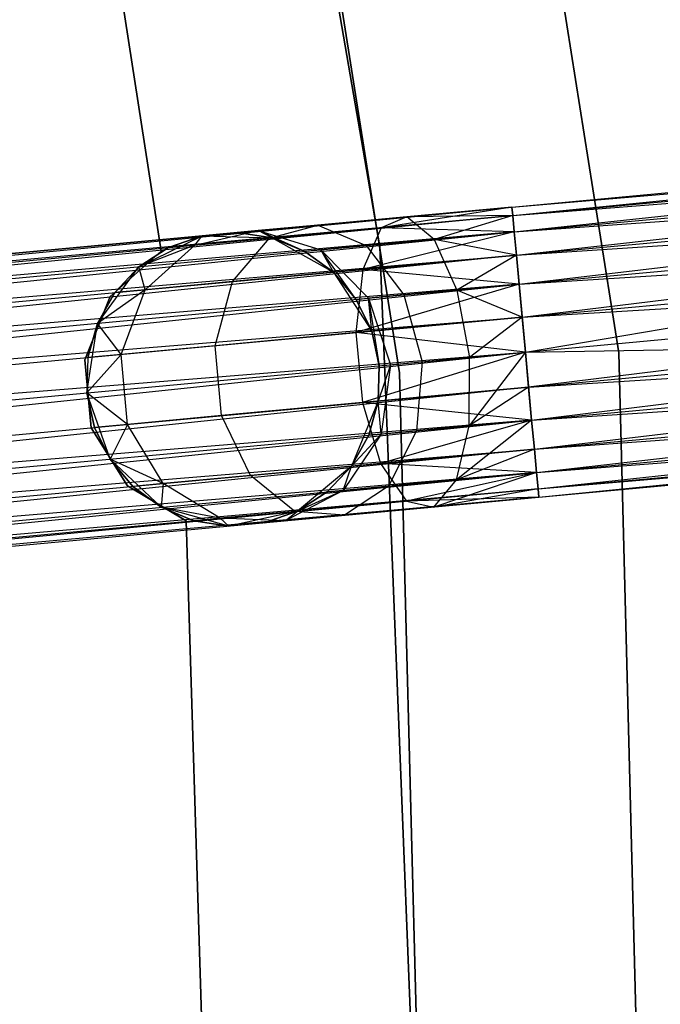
# Model space of a CAD drawing. Extents: x -91 to 92, y -91 to 92.
# Tile 254 of 256: x 59.37 to 63.74, y 1.78 to 8.49. Entities that reach past the tile are written whole.
import ezdxf

# ---------------------------------------------------------------- set-up
doc = ezdxf.new("R2010")
doc.units = 0
doc.header["$LTSCALE"] = 25.4
doc.layers.get('0').update_dxf_attribs({"linetype": 'CONTINUOUS'})

# ---------------------------------------------------------------- blocks, each defined once
blk = doc.blocks.new('NL2500012258_STL_2')
at = {"color": 0}
for p, q in [((154.0672, 6.512, 19), (152.6894, 14.4975, 19)), ((152.6894, 14.4975, 20), (154.0672, 6.512, 20)), ((154.0672, 6.512, 19), (152.6894, 14.4975, 19)), ((152.6894, 14.4975, 20), (154.0672, 6.512, 20)), ((155.6959, 5.7907, 26.5), (154.3983, 13.9949, 26.5)), ((154.3983, 13.9949, 17), (155.6959, 5.7907, 17)), ((155.6959, 5.7907, 26.5), (154.3983, 13.9949, 26.5)), ((154.3983, 13.9949, 17), (155.6959, 5.7907, 17)), ((152.9352, 13.6642, 26.5), (154.2022, 5.6537, 26.5)), ((154.2022, 5.6537, 17), (152.9352, 13.6642, 17)), ((154.2022, 5.6537, 17), (152.9352, 13.6642, 17)), ((152.9352, 13.6642, 26.5), (154.2022, 5.6537, 26.5)), ((151.719, 12.0214, 22), (152.5781, 6.483, 22)), ((152.5781, 6.483, 20), (151.719, 12.0214, 20)), ((152.5781, 6.483, 20), (151.719, 12.0214, 20)), ((151.719, 12.0214, 22), (152.5781, 6.483, 22)), ((154.9676, 6.7829, 27.3795), (162.6267, 7.4927, 27.6205)), ((154.9676, 6.7829, 27.3795), (162.6267, 7.4927, 27.6205)), ((154.9676, 6.7829, 27.6205), (162.6267, 7.4927, 27.6205)), ((154.9676, 6.7829, 27.6205), (162.6267, 7.4927, 27.6205)), ((154.9729, 6.7255, 27.8546), (162.6267, 7.4927, 27.6205)), ((154.9729, 6.7255, 27.8546), (162.6267, 7.4927, 27.6205)), ((154.9676, 6.7829, 27.3795), (162.632, 7.4352, 27.1454)), ((154.9676, 6.7829, 27.3795), (162.632, 7.4352, 27.1454)), ((154.9729, 6.7255, 27.1454), (162.632, 7.4352, 27.1454)), ((154.9729, 6.7255, 27.1454), (162.632, 7.4352, 27.1454)), ((154.9832, 6.6139, 26.9319), (162.632, 7.4352, 27.1454)), ((154.9832, 6.6139, 26.9319), (162.632, 7.4352, 27.1454)), ((154.9729, 6.7255, 27.8546), (162.6424, 7.3237, 28.0681)), ((154.9729, 6.7255, 27.8546), (162.6424, 7.3237, 28.0681)), ((154.9832, 6.6139, 28.0681), (162.6424, 7.3237, 28.0681)), ((154.9832, 6.6139, 28.0681), (162.6424, 7.3237, 28.0681)), ((154.998, 6.4547, 28.2485), (162.6424, 7.3237, 28.0681)), ((154.998, 6.4547, 28.2485), (162.6424, 7.3237, 28.0681)), ((154.9832, 6.6139, 26.9319), (162.6571, 7.1645, 26.7515)), ((154.9832, 6.6139, 26.9319), (162.6571, 7.1645, 26.7515)), ((154.998, 6.4547, 26.7515), (162.6571, 7.1645, 26.7515)), ((154.998, 6.4547, 26.7515), (162.6571, 7.1645, 26.7515)), ((155.0163, 6.2572, 26.6146), (162.6571, 7.1645, 26.7515)), ((155.0163, 6.2572, 26.6146), (162.6571, 7.1645, 26.7515)), ((154.9676, 6.7829, 177.3795), (157.9276, 7.0572, 177.156)), ((154.9676, 6.7829, 177.3795), (157.9276, 7.0572, 177.156)), ((154.9729, 6.7255, 177.8546), (158.0036, 7.0063, 177.6258)), ((154.9729, 6.7255, 177.8546), (158.0036, 7.0063, 177.6258)), ((154.998, 6.4547, 28.2485), (162.6754, 6.9669, 28.3855)), ((154.998, 6.4547, 28.2485), (162.6754, 6.9669, 28.3855)), ((155.0163, 6.2572, 28.3855), (162.6754, 6.9669, 28.3855)), ((155.0163, 6.2572, 28.3855), (162.6754, 6.9669, 28.3855)), ((155.0371, 6.0328, 28.4709), (162.6754, 6.9669, 28.3855)), ((155.0371, 6.0328, 28.4709), (162.6754, 6.9669, 28.3855)), ((154.9832, 6.6139, 176.9319), (157.8766, 6.882, 176.7135)), ((154.9832, 6.6139, 176.9319), (157.8766, 6.882, 176.7135)), ((154.9676, 6.7829, 177.3795), (135.7997, 5.0068, 177.6205)), ((135.7997, 5.0068, 177.3795), (154.9676, 6.7829, 177.3795)), ((154.9676, 6.7829, 177.3795), (135.7997, 5.0068, 177.6205)), ((135.7997, 5.0068, 177.3795), (154.9676, 6.7829, 177.3795)), ((135.805, 4.9493, 177.1454), (154.9676, 6.7829, 177.3795)), ((135.805, 4.9493, 177.1454), (154.9676, 6.7829, 177.3795)), ((154.9676, 6.7829, 27.6205), (154.0757, 6.6423, 27.6754)), ((154.9676, 6.7829, 27.6205), (154.0757, 6.6423, 27.6754)), ((154.9676, 6.7829, 27.3795), (154.2514, 6.7166, 27.2364)), ((154.9676, 6.7829, 27.6205), (154.2514, 6.7166, 27.2364)), ((154.9676, 6.7829, 27.6205), (154.2514, 6.7166, 27.2364)), ((154.9676, 6.7829, 27.3795), (154.2514, 6.7166, 27.2364)), ((154.9729, 6.7255, 177.8546), (154.9676, 6.7829, 177.3795)), ((154.9676, 6.7829, 177.3795), (154.9832, 6.6139, 176.9319)), ((154.9676, 6.7829, 177.3795), (154.9832, 6.6139, 176.9319)), ((154.9729, 6.7255, 177.8546), (154.9676, 6.7829, 177.3795)), ((154.9729, 6.7255, 27.1454), (154.9676, 6.7829, 27.3795)), ((154.9676, 6.7829, 27.6205), (154.9729, 6.7255, 27.8546)), ((154.9676, 6.7829, 27.6205), (154.9729, 6.7255, 27.8546)), ((154.9729, 6.7255, 27.1454), (154.9676, 6.7829, 27.3795)), ((135.7997, 5.0068, 177.6205), (154.9729, 6.7255, 177.8546)), ((135.7997, 5.0068, 177.6205), (154.9729, 6.7255, 177.8546)), ((135.805, 4.9493, 177.8546), (154.9729, 6.7255, 177.8546)), ((135.805, 4.9493, 177.8546), (154.9729, 6.7255, 177.8546)), ((154.9729, 6.7255, 177.8546), (135.8154, 4.8378, 178.0681)), ((154.9729, 6.7255, 177.8546), (135.8154, 4.8378, 178.0681)), ((154.2514, 6.7166, 27.2364), (153.6443, 6.6603, 26.829)), ((154.2514, 6.7166, 27.2364), (153.6443, 6.6603, 26.829)), ((154.9729, 6.7255, 27.8546), (154.0757, 6.6423, 27.6754)), ((154.9729, 6.7255, 27.8546), (154.0757, 6.6423, 27.6754)), ((154.2514, 6.7166, 27.2364), (154.0757, 6.6423, 27.6754)), ((154.2514, 6.7166, 27.2364), (154.0757, 6.6423, 27.6754)), ((154.9729, 6.7255, 27.1454), (154.2514, 6.7166, 27.2364)), ((154.9729, 6.7255, 27.1454), (154.2514, 6.7166, 27.2364)), ((154.4376, 6.5634, 26.8229), (154.2514, 6.7166, 27.2364)), ((154.4376, 6.5634, 26.8229), (154.2514, 6.7166, 27.2364)), ((154.9729, 6.7255, 27.1454), (154.4376, 6.5634, 26.8229)), ((154.9729, 6.7255, 27.1454), (154.4376, 6.5634, 26.8229)), ((154.998, 6.4547, 178.2485), (154.9729, 6.7255, 177.8546)), ((154.998, 6.4547, 178.2485), (154.9729, 6.7255, 177.8546)), ((154.9832, 6.6139, 26.9319), (154.9729, 6.7255, 27.1454)), ((154.9729, 6.7255, 27.8546), (154.9832, 6.6139, 28.0681)), ((154.9729, 6.7255, 27.8546), (154.9832, 6.6139, 28.0681)), ((154.9832, 6.6139, 26.9319), (154.9729, 6.7255, 27.1454)), ((154.998, 6.4547, 178.2485), (158.0874, 6.741, 178.0152)), ((154.998, 6.4547, 178.2485), (158.0874, 6.741, 178.0152)), ((155.0163, 6.2572, 26.6146), (162.6962, 6.7425, 26.5291)), ((155.0163, 6.2572, 26.6146), (162.6962, 6.7425, 26.5291)), ((155.0371, 6.0328, 26.5291), (162.6962, 6.7425, 26.5291)), ((155.0371, 6.0328, 26.5291), (162.6962, 6.7425, 26.5291)), ((153.6443, 6.6603, 26.829), (153.2386, 6.6227, 26.2192)), ((153.6443, 6.6603, 26.829), (153.2386, 6.6227, 26.2192)), ((153.315, 6.5719, 27.165), (153.6443, 6.6603, 26.829)), ((153.315, 6.5719, 27.165), (153.6443, 6.6603, 26.829)), ((154.0757, 6.6423, 27.6754), (153.315, 6.5719, 27.165)), ((154.0757, 6.6423, 27.6754), (153.315, 6.5719, 27.165)), ((153.6443, 6.6603, 26.829), (153.975, 6.5205, 26.5125)), ((153.6443, 6.6603, 26.829), (153.975, 6.5205, 26.5125)), ((154.0757, 6.6423, 27.6754), (153.9507, 6.3577, 28.0393)), ((154.0757, 6.6423, 27.6754), (153.9507, 6.3577, 28.0393)), ((154.9832, 6.6139, 28.0681), (154.0757, 6.6423, 27.6754)), ((154.9832, 6.6139, 28.0681), (154.0757, 6.6423, 27.6754)), ((154.9832, 6.6139, 176.9319), (135.805, 4.9493, 177.1454)), ((154.9832, 6.6139, 176.9319), (135.805, 4.9493, 177.1454)), ((135.8154, 4.8378, 176.9319), (154.9832, 6.6139, 176.9319)), ((135.8154, 4.8378, 176.9319), (154.9832, 6.6139, 176.9319)), ((135.8301, 4.6786, 176.7515), (154.9832, 6.6139, 176.9319)), ((135.8301, 4.6786, 176.7515), (154.9832, 6.6139, 176.9319)), ((152.4261, 6.377, 20), (152.8561, 6.5873, 20)), ((152.4261, 6.377, 20), (152.8561, 6.5873, 20)), ((152.8561, 6.5873, 25.5), (152.6283, 6.5082, 25.5)), ((152.6283, 6.5082, 25.5), (152.8561, 6.5873, 20)), ((152.6283, 6.5082, 25.5), (152.8561, 6.5873, 20)), ((152.8561, 6.5873, 25.5), (152.6283, 6.5082, 25.5)), ((152.8068, 6.5248, 26.4011), (153.2386, 6.6227, 26.2192)), ((152.8068, 6.5248, 26.4011), (153.2386, 6.6227, 26.2192)), ((152.8068, 6.5248, 26.4011), (152.8561, 6.5873, 25.5)), ((152.8068, 6.5248, 26.4011), (152.8561, 6.5873, 25.5)), ((153.2386, 6.6227, 26.2192), (152.8561, 6.5873, 25.5)), ((153.2386, 6.6227, 26.2192), (152.8561, 6.5873, 25.5)), ((152.8561, 6.5873, 20), (153.0961, 6.6095, 25.5)), ((152.8561, 6.5873, 20), (153.0961, 6.6095, 25.5)), ((152.8561, 6.5873, 20), (153.3345, 6.5737, 20)), ((152.8561, 6.5873, 25.5), (152.8561, 6.5873, 20)), ((152.8561, 6.5873, 20), (153.3345, 6.5737, 20)), ((152.8561, 6.5873, 25.5), (152.8561, 6.5873, 20)), ((153.2386, 6.6227, 26.2192), (153.0961, 6.6095, 25.5)), ((153.2386, 6.6227, 26.2192), (153.0961, 6.6095, 25.5)), ((153.3345, 6.5737, 25.5), (153.0961, 6.6095, 25.5)), ((153.0961, 6.6095, 25.5), (153.3345, 6.5737, 20)), ((153.0961, 6.6095, 25.5), (153.3345, 6.5737, 20)), ((153.3345, 6.5737, 25.5), (153.0961, 6.6095, 25.5)), ((153.5574, 6.4818, 25.5), (153.2386, 6.6227, 26.2192)), ((153.2386, 6.6227, 26.2192), (153.6659, 6.4919, 26.048)), ((153.5574, 6.4818, 25.5), (153.2386, 6.6227, 26.2192)), ((153.3345, 6.5737, 25.5), (153.2386, 6.6227, 26.2192)), ((153.3345, 6.5737, 25.5), (153.2386, 6.6227, 26.2192)), ((153.2386, 6.6227, 26.2192), (153.6659, 6.4919, 26.048)), ((154.9832, 6.6139, 28.0681), (153.9507, 6.3577, 28.0393)), ((154.9832, 6.6139, 28.0681), (153.9507, 6.3577, 28.0393)), ((154.9832, 6.6139, 26.9319), (154.4376, 6.5634, 26.8229)), ((154.9832, 6.6139, 26.9319), (154.4376, 6.5634, 26.8229)), ((154.9832, 6.6139, 176.9319), (155.0163, 6.2572, 176.6145)), ((154.9832, 6.6139, 176.9319), (155.0163, 6.2572, 176.6145)), ((154.998, 6.4547, 26.7515), (154.9832, 6.6139, 26.9319)), ((154.9832, 6.6139, 28.0681), (154.998, 6.4547, 28.2485)), ((154.9832, 6.6139, 28.0681), (154.998, 6.4547, 28.2485)), ((154.998, 6.4547, 26.7515), (154.9832, 6.6139, 26.9319)), ((152.8068, 6.5248, 26.4011), (152.4261, 6.377, 25.5)), ((152.8068, 6.5248, 26.4011), (152.4261, 6.377, 25.5)), ((152.6283, 6.5082, 25.5), (152.4261, 6.377, 25.5)), ((152.4261, 6.377, 20), (152.6283, 6.5082, 25.5)), ((152.6283, 6.5082, 25.5), (152.4261, 6.377, 25.5)), ((152.4261, 6.377, 20), (152.6283, 6.5082, 25.5)), ((152.4695, 6.2205, 26.5518), (152.8068, 6.5248, 26.4011)), ((152.4695, 6.2205, 26.5518), (152.8068, 6.5248, 26.4011)), ((152.8068, 6.5248, 26.4011), (152.6283, 6.5082, 25.5)), ((152.8068, 6.5248, 26.4011), (152.6283, 6.5082, 25.5)), ((153.315, 6.5719, 27.165), (152.8068, 6.5248, 26.4011)), ((153.315, 6.5719, 27.165), (152.8068, 6.5248, 26.4011)), ((153.0628, 6.2754, 27.4435), (153.315, 6.5719, 27.165)), ((153.0628, 6.2754, 27.4435), (153.315, 6.5719, 27.165)), ((153.3345, 6.5737, 20), (153.7518, 6.3393, 20)), ((153.5574, 6.4818, 25.5), (153.3345, 6.5737, 25.5)), ((153.3345, 6.5737, 20), (153.5574, 6.4818, 25.5)), ((153.3345, 6.5737, 20), (153.7518, 6.3393, 20)), ((153.3345, 6.5737, 25.5), (153.3345, 6.5737, 20)), ((153.3345, 6.5737, 25.5), (153.3345, 6.5737, 20)), ((153.5574, 6.4818, 25.5), (153.3345, 6.5737, 25.5)), ((153.3345, 6.5737, 20), (153.5574, 6.4818, 25.5)), ((153.975, 6.5205, 26.5125), (153.6659, 6.4919, 26.048)), ((153.975, 6.5205, 26.5125), (153.6659, 6.4919, 26.048)), ((154.4376, 6.5634, 26.8229), (153.975, 6.5205, 26.5125)), ((154.4376, 6.5634, 26.8229), (153.975, 6.5205, 26.5125)), ((153.975, 6.5205, 26.5125), (154.2316, 6.1845, 26.2881)), ((153.975, 6.5205, 26.5125), (154.2316, 6.1845, 26.2881)), ((154.0672, 6.512, 20), (154.3909, -1.585, 20)), ((154.3909, -1.585, 19), (154.0672, 6.512, 19)), ((154.0672, 6.512, 19), (154.0672, 6.512, 20)), ((154.0672, 6.512, 19), (154.0672, 6.512, 20)), ((154.3909, -1.585, 19), (154.0672, 6.512, 19)), ((154.0672, 6.512, 20), (154.3909, -1.585, 20)), ((154.4376, 6.5634, 26.8229), (154.5916, 6.2178, 26.5297)), ((154.998, 6.4547, 26.7515), (154.4376, 6.5634, 26.8229)), ((154.998, 6.4547, 26.7515), (154.4376, 6.5634, 26.8229)), ((154.4376, 6.5634, 26.8229), (154.5916, 6.2178, 26.5297)), ((155.0163, 6.2572, 176.6145), (157.8624, 6.5209, 176.3996)), ((155.0163, 6.2572, 176.6145), (157.8624, 6.5209, 176.3996)), ((135.8154, 4.8378, 178.0681), (154.998, 6.4547, 178.2485)), ((135.8154, 4.8378, 178.0681), (154.998, 6.4547, 178.2485)), ((135.8301, 4.6786, 178.2485), (154.998, 6.4547, 178.2485)), ((135.8301, 4.6786, 178.2485), (154.998, 6.4547, 178.2485)), ((154.998, 6.4547, 178.2485), (135.8484, 4.481, 178.3855)), ((154.998, 6.4547, 178.2485), (135.8484, 4.481, 178.3855)), ((152.5781, 6.483, 22), (152.2293, 6.1749, 22)), ((152.2293, 6.1749, 20), (152.5781, 6.483, 20)), ((152.2293, 6.1749, 20), (152.5781, 6.483, 20)), ((152.5781, 6.483, 22), (152.2293, 6.1749, 22)), ((152.5781, 6.483, 22), (152.5781, 6.483, 20)), ((152.5781, 6.483, 22), (152.5781, 6.483, 20)), ((153.6659, 6.4919, 26.048), (153.5574, 6.4818, 25.5)), ((153.6659, 6.4919, 26.048), (153.5574, 6.4818, 25.5)), ((153.7518, 6.3393, 25.5), (153.5574, 6.4818, 25.5)), ((153.5574, 6.4818, 25.5), (153.7518, 6.3393, 20)), ((153.5574, 6.4818, 25.5), (153.7518, 6.3393, 20)), ((153.7518, 6.3393, 25.5), (153.5574, 6.4818, 25.5)), ((153.991, 6.1622, 25.9265), (153.6659, 6.4919, 26.048)), ((153.9065, 6.1544, 25.5), (153.6659, 6.4919, 26.048)), ((153.991, 6.1622, 25.9265), (153.6659, 6.4919, 26.048)), ((153.9065, 6.1544, 25.5), (153.6659, 6.4919, 26.048)), ((153.7518, 6.3393, 25.5), (153.6659, 6.4919, 26.048)), ((153.7518, 6.3393, 25.5), (153.6659, 6.4919, 26.048)), ((154.998, 6.4547, 28.2485), (153.9507, 6.3577, 28.0393)), ((154.998, 6.4547, 28.2485), (153.9507, 6.3577, 28.0393)), ((154.998, 6.4547, 26.7515), (154.5916, 6.2178, 26.5297)), ((154.998, 6.4547, 26.7515), (154.5916, 6.2178, 26.5297)), ((155.0371, 6.0328, 178.4709), (154.998, 6.4547, 178.2485)), ((155.0371, 6.0328, 178.4709), (154.998, 6.4547, 178.2485)), ((155.0163, 6.2572, 26.6146), (154.998, 6.4547, 26.7515)), ((154.998, 6.4547, 28.2485), (155.0163, 6.2572, 28.3855)), ((154.998, 6.4547, 28.2485), (155.0163, 6.2572, 28.3855)), ((155.0163, 6.2572, 26.6146), (154.998, 6.4547, 26.7515)), ((155.0371, 6.0328, 28.4709), (162.7183, 6.5042, 28.5)), ((155.0371, 6.0328, 28.4709), (162.7183, 6.5042, 28.5)), ((155.0592, 5.7945, 26.5), (162.7183, 6.5042, 26.5)), ((155.0592, 5.7945, 26.5), (162.7183, 6.5042, 26.5)), ((155.0592, 5.7945, 28.5), (162.7183, 6.5042, 28.5)), ((155.0592, 5.7945, 28.5), (162.7183, 6.5042, 28.5)), ((162.7183, 6.5042, 28.5), (155.0812, 5.5562, 28.4709)), ((162.7183, 6.5042, 28.5), (155.0812, 5.5562, 28.4709)), ((152.1431, 5.991, 20), (152.4261, 6.377, 20)), ((152.1431, 5.991, 20), (152.4261, 6.377, 20)), ((152.4261, 6.377, 25.5), (152.2612, 6.2011, 25.5)), ((152.2612, 6.2011, 25.5), (152.4261, 6.377, 20)), ((152.2612, 6.2011, 25.5), (152.4261, 6.377, 20)), ((152.4261, 6.377, 25.5), (152.2612, 6.2011, 25.5)), ((152.4695, 6.2205, 26.5518), (152.4261, 6.377, 25.5)), ((152.4695, 6.2205, 26.5518), (152.4261, 6.377, 25.5)), ((152.4261, 6.377, 25.5), (152.4261, 6.377, 20)), ((152.4261, 6.377, 25.5), (152.4261, 6.377, 20)), ((153.9507, 6.3577, 28.0393), (153.0628, 6.2754, 27.4435)), ((153.9507, 6.3577, 28.0393), (153.0628, 6.2754, 27.4435)), ((153.7518, 6.3393, 20), (154.0124, 5.9378, 20)), ((153.9065, 6.1544, 25.5), (153.7518, 6.3393, 25.5)), ((153.7518, 6.3393, 20), (153.9065, 6.1544, 25.5)), ((153.7518, 6.3393, 20), (154.0124, 5.9378, 20)), ((153.7518, 6.3393, 25.5), (153.7518, 6.3393, 20)), ((153.7518, 6.3393, 25.5), (153.7518, 6.3393, 20)), ((153.9065, 6.1544, 25.5), (153.7518, 6.3393, 25.5)), ((153.7518, 6.3393, 20), (153.9065, 6.1544, 25.5)), ((153.9507, 6.3577, 28.0393), (153.905, 5.9278, 28.2448)), ((153.9507, 6.3577, 28.0393), (153.905, 5.9278, 28.2448)), ((155.0163, 6.2572, 28.3855), (153.9507, 6.3577, 28.0393)), ((155.0163, 6.2572, 28.3855), (153.9507, 6.3577, 28.0393)), ((155.0371, 6.0328, 178.4709), (158.1596, 6.3221, 178.2352)), ((155.0371, 6.0328, 178.4709), (158.1596, 6.3221, 178.2352)), ((155.0592, 5.7945, 178.5), (158.1596, 6.3221, 178.2352)), ((155.0592, 5.7945, 178.5), (158.1596, 6.3221, 178.2352)), ((155.0163, 6.2572, 176.6145), (135.8301, 4.6786, 176.7515)), ((155.0163, 6.2572, 176.6145), (135.8301, 4.6786, 176.7515)), ((135.8484, 4.481, 176.6145), (155.0163, 6.2572, 176.6145)), ((135.8484, 4.481, 176.6145), (155.0163, 6.2572, 176.6145)), ((135.8692, 4.2566, 176.5291), (155.0163, 6.2572, 176.6145)), ((135.8692, 4.2566, 176.5291), (155.0163, 6.2572, 176.6145)), ((153.0628, 6.2754, 27.4435), (152.4695, 6.2205, 26.5518)), ((153.0628, 6.2754, 27.4435), (152.4695, 6.2205, 26.5518)), ((152.9453, 5.8389, 27.6008), (153.0628, 6.2754, 27.4435)), ((152.9453, 5.8389, 27.6008), (153.0628, 6.2754, 27.4435)), ((155.0163, 6.2572, 28.3855), (153.905, 5.9278, 28.2448)), ((155.0163, 6.2572, 28.3855), (153.905, 5.9278, 28.2448)), ((155.0163, 6.2572, 26.6146), (154.5916, 6.2178, 26.5297)), ((155.0163, 6.2572, 26.6146), (154.5916, 6.2178, 26.5297)), ((155.0163, 6.2572, 176.6145), (155.0592, 5.7945, 176.5)), ((155.0163, 6.2572, 176.6145), (155.0592, 5.7945, 176.5)), ((155.0371, 6.0328, 26.5291), (155.0163, 6.2572, 26.6146)), ((155.0163, 6.2572, 28.3855), (155.0371, 6.0328, 28.4709)), ((155.0163, 6.2572, 28.3855), (155.0371, 6.0328, 28.4709)), ((155.0371, 6.0328, 26.5291), (155.0163, 6.2572, 26.6146)), ((155.0812, 5.5562, 26.5291), (162.7404, 6.2659, 26.5291)), ((155.0812, 5.5562, 26.5291), (162.7404, 6.2659, 26.5291)), ((155.102, 5.3317, 26.6146), (162.7404, 6.2659, 26.5291)), ((155.102, 5.3317, 26.6146), (162.7404, 6.2659, 26.5291)), ((152.2293, 6.1749, 22), (152.0577, 5.7422, 22)), ((152.0577, 5.7422, 20), (152.2293, 6.1749, 20)), ((152.0577, 5.7422, 20), (152.2293, 6.1749, 20)), ((152.2293, 6.1749, 22), (152.0577, 5.7422, 22)), ((152.4695, 6.2205, 26.5518), (152.1431, 5.991, 25.5)), ((152.4695, 6.2205, 26.5518), (152.1431, 5.991, 25.5)), ((152.2612, 6.2011, 25.5), (152.1431, 5.991, 25.5)), ((152.1431, 5.991, 20), (152.2612, 6.2011, 25.5)), ((152.2612, 6.2011, 25.5), (152.1431, 5.991, 25.5)), ((152.1431, 5.991, 20), (152.2612, 6.2011, 25.5)), ((152.2293, 6.1749, 22), (152.2293, 6.1749, 20)), ((152.2293, 6.1749, 22), (152.2293, 6.1749, 20)), ((152.4695, 6.2205, 26.5518), (152.2612, 6.2011, 25.5)), ((152.4695, 6.2205, 26.5518), (152.2612, 6.2011, 25.5)), ((152.304, 5.7795, 26.6369), (152.4695, 6.2205, 26.5518)), ((152.304, 5.7795, 26.6369), (152.4695, 6.2205, 26.5518)), ((154.2316, 6.1845, 26.2881), (153.991, 6.1622, 25.9265)), ((154.2316, 6.1845, 26.2881), (153.991, 6.1622, 25.9265)), ((154.5916, 6.2178, 26.5297), (154.2316, 6.1845, 26.2881)), ((154.5916, 6.2178, 26.5297), (154.2316, 6.1845, 26.2881)), ((154.2316, 6.1845, 26.2881), (154.3551, 5.7292, 26.2071)), ((154.2316, 6.1845, 26.2881), (154.3551, 5.7292, 26.2071)), ((155.0371, 6.0328, 26.5291), (154.5916, 6.2178, 26.5297)), ((154.5916, 6.2178, 26.5297), (154.6781, 5.7591, 26.4239)), ((154.5916, 6.2178, 26.5297), (154.6781, 5.7591, 26.4239)), ((155.0371, 6.0328, 26.5291), (154.5916, 6.2178, 26.5297)), ((153.9065, 6.1544, 25.5), (153.991, 6.1622, 25.9265)), ((153.9065, 6.1544, 25.5), (153.991, 6.1622, 25.9265)), ((154.0124, 5.9378, 25.5), (153.9065, 6.1544, 25.5)), ((153.9065, 6.1544, 25.5), (154.0124, 5.9378, 20)), ((153.9065, 6.1544, 25.5), (154.0124, 5.9378, 20)), ((154.0124, 5.9378, 25.5), (153.9065, 6.1544, 25.5)), ((154.0124, 5.9378, 25.5), (153.991, 6.1622, 25.9265)), ((153.991, 6.1622, 25.9265), (154.0634, 5.7022, 25.5)), ((154.0124, 5.9378, 25.5), (153.991, 6.1622, 25.9265)), ((153.991, 6.1622, 25.9265), (154.0634, 5.7022, 25.5)), ((153.991, 6.1622, 25.9265), (154.1392, 5.7092, 25.8827)), ((153.991, 6.1622, 25.9265), (154.1392, 5.7092, 25.8827)), ((155.0592, 5.7945, 176.5), (157.8882, 6.0566, 176.2864)), ((155.0592, 5.7945, 176.5), (157.8882, 6.0566, 176.2864)), ((155.0812, 5.5562, 28.4709), (162.7612, 6.0414, 28.3855)), ((155.0812, 5.5562, 28.4709), (162.7612, 6.0414, 28.3855)), ((155.102, 5.3317, 28.3855), (162.7612, 6.0414, 28.3855)), ((155.102, 5.3317, 28.3855), (162.7612, 6.0414, 28.3855)), ((155.1203, 5.1342, 28.2485), (162.7612, 6.0414, 28.3855)), ((155.1203, 5.1342, 28.2485), (162.7612, 6.0414, 28.3855)), ((135.8484, 4.481, 178.3855), (155.0371, 6.0328, 178.4709)), ((135.8484, 4.481, 178.3855), (155.0371, 6.0328, 178.4709)), ((135.8692, 4.2566, 178.4709), (155.0371, 6.0328, 178.4709)), ((135.8692, 4.2566, 178.4709), (155.0371, 6.0328, 178.4709)), ((152.072, 5.5177, 20), (152.1431, 5.991, 20)), ((152.072, 5.5177, 20), (152.1431, 5.991, 20)), ((152.1431, 5.991, 25.5), (152.0788, 5.7586, 25.5)), ((152.0788, 5.7586, 25.5), (152.1431, 5.991, 20)), ((152.0788, 5.7586, 25.5), (152.1431, 5.991, 20)), ((152.1431, 5.991, 25.5), (152.0788, 5.7586, 25.5)), ((152.304, 5.7795, 26.6369), (152.1431, 5.991, 25.5)), ((152.304, 5.7795, 26.6369), (152.1431, 5.991, 25.5)), ((152.1431, 5.991, 25.5), (152.1431, 5.991, 20)), ((152.1431, 5.991, 25.5), (152.1431, 5.991, 20)), ((155.0371, 6.0328, 28.4709), (153.905, 5.9278, 28.2448)), ((155.0371, 6.0328, 28.4709), (153.905, 5.9278, 28.2448)), ((155.0371, 6.0328, 26.5291), (154.6781, 5.7591, 26.4239)), ((155.0371, 6.0328, 26.5291), (154.6781, 5.7591, 26.4239)), ((155.0592, 5.7945, 178.5), (155.0371, 6.0328, 178.4709)), ((155.0592, 5.7945, 178.5), (155.0371, 6.0328, 178.4709)), ((155.0592, 5.7945, 26.5), (155.0371, 6.0328, 26.5291)), ((155.0371, 6.0328, 28.4709), (155.0592, 5.7945, 28.5)), ((155.0371, 6.0328, 28.4709), (155.0592, 5.7945, 28.5)), ((155.0592, 5.7945, 26.5), (155.0371, 6.0328, 26.5291)), ((153.905, 5.9278, 28.2448), (152.9453, 5.8389, 27.6008)), ((153.905, 5.9278, 28.2448), (152.9453, 5.8389, 27.6008)), ((155.0592, 5.7945, 28.5), (153.905, 5.9278, 28.2448)), ((153.905, 5.9278, 28.2448), (153.9492, 5.4513, 28.2448)), ((155.0592, 5.7945, 28.5), (153.905, 5.9278, 28.2448)), ((153.905, 5.9278, 28.2448), (153.9492, 5.4513, 28.2448)), ((154.0124, 5.9378, 20), (154.0634, 5.7022, 20)), ((154.0634, 5.7022, 25.5), (154.0124, 5.9378, 25.5)), ((154.0124, 5.9378, 25.5), (154.0124, 5.9378, 20)), ((154.0124, 5.9378, 25.5), (154.0124, 5.9378, 20)), ((154.0634, 5.7022, 25.5), (154.0124, 5.9378, 25.5)), ((154.0124, 5.9378, 20), (154.0634, 5.7022, 20)), ((152.9453, 5.8389, 27.6008), (152.304, 5.7795, 26.6369)), ((152.9453, 5.8389, 27.6008), (152.304, 5.7795, 26.6369)), ((152.9894, 5.3623, 27.6008), (152.9453, 5.8389, 27.6008)), ((152.9894, 5.3623, 27.6008), (152.9453, 5.8389, 27.6008)), ((155.0592, 5.7945, 178.5), (158.2038, 5.8455, 178.2352)), ((155.0592, 5.7945, 178.5), (158.2038, 5.8455, 178.2352)), ((155.0812, 5.5562, 178.4709), (158.2038, 5.8455, 178.2352)), ((155.0812, 5.5562, 178.4709), (158.2038, 5.8455, 178.2352)), ((155.102, 5.3317, 26.6146), (162.7795, 5.8439, 26.7515)), ((155.102, 5.3317, 26.6146), (162.7795, 5.8439, 26.7515)), ((155.1203, 5.1342, 26.7515), (162.7795, 5.8439, 26.7515)), ((155.1203, 5.1342, 26.7515), (162.7795, 5.8439, 26.7515)), ((155.1351, 4.975, 26.9319), (162.7795, 5.8439, 26.7515)), ((155.1351, 4.975, 26.9319), (162.7795, 5.8439, 26.7515)), ((135.8692, 4.2566, 176.5291), (155.0592, 5.7945, 176.5)), ((135.8692, 4.2566, 176.5291), (155.0592, 5.7945, 176.5)), ((135.8913, 4.0183, 178.5), (155.0592, 5.7945, 178.5)), ((135.8913, 4.0183, 178.5), (155.0592, 5.7945, 178.5)), ((135.8913, 4.0183, 176.5), (155.0592, 5.7945, 176.5)), ((135.8913, 4.0183, 176.5), (155.0592, 5.7945, 176.5)), ((135.9134, 3.78, 176.5291), (155.0592, 5.7945, 176.5)), ((135.9134, 3.78, 176.5291), (155.0592, 5.7945, 176.5)), ((152.304, 5.7795, 26.6369), (152.072, 5.5177, 25.5)), ((152.304, 5.7795, 26.6369), (152.072, 5.5177, 25.5)), ((152.304, 5.7795, 26.6369), (152.0788, 5.7586, 25.5)), ((152.304, 5.7795, 26.6369), (152.0788, 5.7586, 25.5)), ((152.3482, 5.3029, 26.6369), (152.304, 5.7795, 26.6369)), ((152.3482, 5.3029, 26.6369), (152.304, 5.7795, 26.6369)), ((155.0592, 5.7945, 28.5), (153.9492, 5.4513, 28.2448)), ((155.0592, 5.7945, 28.5), (153.9492, 5.4513, 28.2448)), ((155.0592, 5.7945, 26.5), (154.6773, 5.2924, 26.5297)), ((155.0592, 5.7945, 26.5), (154.6773, 5.2924, 26.5297)), ((154.6781, 5.7591, 26.4239), (155.0592, 5.7945, 26.5)), ((154.6781, 5.7591, 26.4239), (155.0592, 5.7945, 26.5)), ((155.0592, 5.7945, 176.5), (155.102, 5.3317, 176.6145)), ((155.0812, 5.5562, 178.4709), (155.0592, 5.7945, 178.5)), ((155.0812, 5.5562, 178.4709), (155.0592, 5.7945, 178.5)), ((155.0592, 5.7945, 176.5), (155.102, 5.3317, 176.6145)), ((155.0812, 5.5562, 26.5291), (155.0592, 5.7945, 26.5)), ((155.0592, 5.7945, 28.5), (155.0812, 5.5562, 28.4709)), ((155.0812, 5.5562, 26.5291), (155.0592, 5.7945, 26.5)), ((155.0592, 5.7945, 28.5), (155.0812, 5.5562, 28.4709)), ((155.9116, -2.5127, 26.5), (155.6959, 5.7907, 26.5)), ((155.6959, 5.7907, 17), (155.9116, -2.5127, 17)), ((155.6959, 5.7907, 26.5), (155.6959, 5.7907, 17)), ((155.9116, -2.5127, 26.5), (155.6959, 5.7907, 26.5)), ((155.6959, 5.7907, 17), (155.9116, -2.5127, 17)), ((155.6959, 5.7907, 26.5), (155.6959, 5.7907, 17)), ((152.0577, 5.7422, 22), (152.0577, 5.7422, 20)), ((152.0577, 5.7422, 22), (152.0577, 5.7422, 20)), ((152.0577, 5.7422, 22), (152.1006, 5.2788, 22)), ((152.1006, 5.2788, 20), (152.0577, 5.7422, 20)), ((152.1006, 5.2788, 20), (152.0577, 5.7422, 20)), ((152.0577, 5.7422, 22), (152.1006, 5.2788, 22)), ((152.0788, 5.7586, 25.5), (152.072, 5.5177, 25.5)), ((152.0788, 5.7586, 25.5), (152.072, 5.5177, 25.5)), ((152.0788, 5.7586, 25.5), (152.072, 5.5177, 20)), ((152.0788, 5.7586, 25.5), (152.072, 5.5177, 20)), ((154.1392, 5.7092, 25.8827), (154.0566, 5.4612, 25.5)), ((154.1392, 5.7092, 25.8827), (154.0566, 5.4612, 25.5)), ((154.0634, 5.7022, 25.5), (154.1392, 5.7092, 25.8827)), ((154.0634, 5.7022, 25.5), (154.1392, 5.7092, 25.8827)), ((154.1392, 5.7092, 25.8827), (154.0767, 5.2367, 25.9265)), ((154.1392, 5.7092, 25.8827), (154.0767, 5.2367, 25.9265)), ((154.1392, 5.7092, 25.8827), (154.3551, 5.7292, 26.2071)), ((154.1392, 5.7092, 25.8827), (154.3551, 5.7292, 26.2071)), ((154.3551, 5.7292, 26.2071), (154.3173, 5.259, 26.2881)), ((154.3551, 5.7292, 26.2071), (154.3173, 5.259, 26.2881)), ((154.3551, 5.7292, 26.2071), (154.6781, 5.7591, 26.4239)), ((154.3551, 5.7292, 26.2071), (154.6781, 5.7591, 26.4239)), ((154.6773, 5.2924, 26.5297), (154.6781, 5.7591, 26.4239)), ((154.6773, 5.2924, 26.5297), (154.6781, 5.7591, 26.4239)), ((154.0634, 5.7022, 20), (154.0566, 5.4612, 20)), ((154.0566, 5.4612, 25.5), (154.0634, 5.7022, 25.5)), ((154.0566, 5.4612, 25.5), (154.0634, 5.7022, 25.5)), ((154.0634, 5.7022, 20), (154.0566, 5.4612, 20)), ((154.0634, 5.7022, 25.5), (154.0634, 5.7022, 20)), ((154.0634, 5.7022, 25.5), (154.0634, 5.7022, 20)), ((154.2022, 5.6537, 26.5), (154.4127, -2.4535, 26.5)), ((154.4127, -2.4535, 17), (154.2022, 5.6537, 17)), ((154.2022, 5.6537, 17), (154.2022, 5.6537, 26.5)), ((154.2022, 5.6537, 17), (154.2022, 5.6537, 26.5)), ((154.4127, -2.4535, 17), (154.2022, 5.6537, 17)), ((154.2022, 5.6537, 26.5), (154.4127, -2.4535, 26.5)), ((155.1203, 5.1342, 28.2485), (162.7942, 5.6847, 28.0681)), ((155.1203, 5.1342, 28.2485), (162.7942, 5.6847, 28.0681)), ((155.1351, 4.975, 28.0681), (162.7942, 5.6847, 28.0681)), ((155.1351, 4.975, 28.0681), (162.7942, 5.6847, 28.0681)), ((155.1454, 4.8634, 27.8546), (162.7942, 5.6847, 28.0681)), ((155.1454, 4.8634, 27.8546), (162.7942, 5.6847, 28.0681)), ((155.102, 5.3317, 176.6145), (157.9482, 5.5954, 176.3996)), ((155.102, 5.3317, 176.6145), (157.9482, 5.5954, 176.3996)), ((155.1351, 4.975, 26.9319), (162.8046, 5.5732, 27.1454)), ((155.1351, 4.975, 26.9319), (162.8046, 5.5732, 27.1454)), ((155.1454, 4.8634, 27.1454), (162.8046, 5.5732, 27.1454)), ((155.1454, 4.8634, 27.1454), (162.8046, 5.5732, 27.1454)), ((155.1508, 4.806, 27.3795), (162.8046, 5.5732, 27.1454)), ((155.1508, 4.806, 27.3795), (162.8046, 5.5732, 27.1454)), ((135.9134, 3.78, 178.4709), (155.0812, 5.5562, 178.4709)), ((135.9134, 3.78, 178.4709), (155.0812, 5.5562, 178.4709)), ((155.0812, 5.5562, 178.4709), (135.9342, 3.5555, 178.3855)), ((155.0812, 5.5562, 178.4709), (135.9342, 3.5555, 178.3855)), ((152.2289, 5.0655, 20), (152.072, 5.5177, 20)), ((152.3482, 5.3029, 26.6369), (152.072, 5.5177, 25.5)), ((152.072, 5.5177, 25.5), (152.123, 5.282, 25.5)), ((152.3482, 5.3029, 26.6369), (152.072, 5.5177, 25.5)), ((152.123, 5.282, 25.5), (152.072, 5.5177, 20)), ((152.2289, 5.0655, 20), (152.072, 5.5177, 20)), ((152.072, 5.5177, 25.5), (152.123, 5.282, 25.5)), ((152.072, 5.5177, 25.5), (152.072, 5.5177, 20)), ((152.123, 5.282, 25.5), (152.072, 5.5177, 20)), ((152.072, 5.5177, 25.5), (152.072, 5.5177, 20)), ((155.0812, 5.5562, 28.4709), (153.9492, 5.4513, 28.2448)), ((155.0812, 5.5562, 28.4709), (153.9492, 5.4513, 28.2448)), ((155.0812, 5.5562, 26.5291), (154.6773, 5.2924, 26.5297)), ((155.0812, 5.5562, 26.5291), (154.6773, 5.2924, 26.5297)), ((155.1203, 5.1342, 178.2485), (155.0812, 5.5562, 178.4709)), ((155.1203, 5.1342, 178.2485), (155.0812, 5.5562, 178.4709)), ((155.0812, 5.5562, 28.4709), (155.102, 5.3317, 28.3855)), ((155.102, 5.3317, 26.6146), (155.0812, 5.5562, 26.5291)), ((155.102, 5.3317, 26.6146), (155.0812, 5.5562, 26.5291)), ((155.0812, 5.5562, 28.4709), (155.102, 5.3317, 28.3855)), ((155.1454, 4.8634, 27.8546), (162.8099, 5.5157, 27.6205)), ((155.1454, 4.8634, 27.8546), (162.8099, 5.5157, 27.6205)), ((155.1508, 4.806, 27.6205), (162.8099, 5.5157, 27.6205)), ((155.1508, 4.806, 27.6205), (162.8099, 5.5157, 27.6205)), ((155.1508, 4.806, 27.3795), (162.8099, 5.5157, 27.6205)), ((155.1508, 4.806, 27.3795), (162.8099, 5.5157, 27.6205)), ((153.9492, 5.4513, 28.2448), (152.9894, 5.3623, 27.6008)), ((153.9492, 5.4513, 28.2448), (152.9894, 5.3623, 27.6008)), ((154.0566, 5.4612, 20), (153.8742, 5.0187, 20)), ((154.0566, 5.4612, 20), (153.8742, 5.0187, 20)), ((155.102, 5.3317, 28.3855), (153.9492, 5.4513, 28.2448)), ((153.9492, 5.4513, 28.2448), (154.073, 5.0371, 28.0393)), ((155.102, 5.3317, 28.3855), (153.9492, 5.4513, 28.2448)), ((153.9492, 5.4513, 28.2448), (154.073, 5.0371, 28.0393)), ((153.9922, 5.2289, 25.5), (154.0566, 5.4612, 25.5)), ((154.0566, 5.4612, 20), (153.9922, 5.2289, 25.5)), ((153.9922, 5.2289, 25.5), (154.0566, 5.4612, 25.5)), ((154.0566, 5.4612, 20), (153.9922, 5.2289, 25.5)), ((154.0767, 5.2367, 25.9265), (154.0566, 5.4612, 25.5)), ((154.0767, 5.2367, 25.9265), (154.0566, 5.4612, 25.5)), ((154.0566, 5.4612, 25.5), (154.0566, 5.4612, 20)), ((154.0566, 5.4612, 25.5), (154.0566, 5.4612, 20)), ((155.1203, 5.1342, 178.2485), (158.2097, 5.4204, 178.0152)), ((155.1203, 5.1342, 178.2485), (158.2097, 5.4204, 178.0152)), ((155.102, 5.3317, 176.6145), (135.9134, 3.78, 176.5291)), ((155.102, 5.3317, 176.6145), (135.9134, 3.78, 176.5291)), ((135.9342, 3.5555, 176.6145), (155.102, 5.3317, 176.6145)), ((135.9342, 3.5555, 176.6145), (155.102, 5.3317, 176.6145)), ((135.9525, 3.358, 176.7515), (155.102, 5.3317, 176.6145)), ((135.9525, 3.358, 176.7515), (155.102, 5.3317, 176.6145)), ((152.3482, 5.3029, 26.6369), (152.123, 5.282, 25.5)), ((152.3482, 5.3029, 26.6369), (152.123, 5.282, 25.5)), ((152.3482, 5.3029, 26.6369), (152.2289, 5.0655, 25.5)), ((152.3482, 5.3029, 26.6369), (152.2289, 5.0655, 25.5)), ((152.9894, 5.3623, 27.6008), (152.3482, 5.3029, 26.6369)), ((152.9894, 5.3623, 27.6008), (152.3482, 5.3029, 26.6369)), ((152.5919, 4.8999, 26.5518), (152.3482, 5.3029, 26.6369)), ((152.5919, 4.8999, 26.5518), (152.3482, 5.3029, 26.6369)), ((153.1852, 4.9548, 27.4435), (152.9894, 5.3623, 27.6008)), ((153.1852, 4.9548, 27.4435), (152.9894, 5.3623, 27.6008)), ((155.102, 5.3317, 28.3855), (154.073, 5.0371, 28.0393)), ((155.102, 5.3317, 28.3855), (154.073, 5.0371, 28.0393)), ((155.102, 5.3317, 26.6146), (154.5895, 4.9244, 26.8229)), ((155.102, 5.3317, 26.6146), (154.5895, 4.9244, 26.8229)), ((155.102, 5.3317, 26.6146), (154.6773, 5.2924, 26.5297)), ((155.102, 5.3317, 26.6146), (154.6773, 5.2924, 26.5297)), ((155.102, 5.3317, 176.6145), (155.1351, 4.975, 176.9319)), ((155.102, 5.3317, 176.6145), (155.1351, 4.975, 176.9319)), ((155.102, 5.3317, 28.3855), (155.1203, 5.1342, 28.2485)), ((155.1203, 5.1342, 26.7515), (155.102, 5.3317, 26.6146)), ((155.1203, 5.1342, 26.7515), (155.102, 5.3317, 26.6146)), ((155.102, 5.3317, 28.3855), (155.1203, 5.1342, 28.2485)), ((152.1006, 5.2788, 22), (152.1006, 5.2788, 20)), ((152.1006, 5.2788, 22), (152.1006, 5.2788, 20)), ((152.1006, 5.2788, 22), (152.3487, 4.8849, 22)), ((152.3487, 4.8849, 20), (152.1006, 5.2788, 20)), ((152.3487, 4.8849, 20), (152.1006, 5.2788, 20)), ((152.1006, 5.2788, 22), (152.3487, 4.8849, 22)), ((152.123, 5.282, 25.5), (152.2289, 5.0655, 25.5)), ((152.2289, 5.0655, 20), (152.123, 5.282, 25.5)), ((152.123, 5.282, 25.5), (152.2289, 5.0655, 25.5)), ((152.2289, 5.0655, 20), (152.123, 5.282, 25.5)), ((154.0767, 5.2367, 25.9265), (153.8178, 4.8529, 26.048)), ((154.0767, 5.2367, 25.9265), (153.8178, 4.8529, 26.048)), ((154.0767, 5.2367, 25.9265), (153.8742, 5.0187, 25.5)), ((154.0767, 5.2367, 25.9265), (153.8742, 5.0187, 25.5)), ((154.0767, 5.2367, 25.9265), (153.9922, 5.2289, 25.5)), ((154.0767, 5.2367, 25.9265), (153.9922, 5.2289, 25.5)), ((154.3173, 5.259, 26.2881), (154.0767, 5.2367, 25.9265)), ((154.3173, 5.259, 26.2881), (154.0767, 5.2367, 25.9265)), ((154.3173, 5.259, 26.2881), (154.1269, 4.8816, 26.5125)), ((154.3173, 5.259, 26.2881), (154.1269, 4.8816, 26.5125)), ((154.6773, 5.2924, 26.5297), (154.3173, 5.259, 26.2881)), ((154.6773, 5.2924, 26.5297), (154.3173, 5.259, 26.2881)), ((154.5895, 4.9244, 26.8229), (154.6773, 5.2924, 26.5297)), ((154.5895, 4.9244, 26.8229), (154.6773, 5.2924, 26.5297)), ((155.1351, 4.975, 176.9319), (158.0285, 5.2431, 176.7135)), ((155.1351, 4.975, 176.9319), (158.0285, 5.2431, 176.7135)), ((153.8742, 5.0187, 25.5), (153.9922, 5.2289, 25.5)), ((153.9922, 5.2289, 25.5), (153.8742, 5.0187, 20)), ((153.9922, 5.2289, 25.5), (153.8742, 5.0187, 20)), ((153.8742, 5.0187, 25.5), (153.9922, 5.2289, 25.5)), ((135.9342, 3.5555, 178.3855), (155.1203, 5.1342, 178.2485)), ((135.9342, 3.5555, 178.3855), (155.1203, 5.1342, 178.2485)), ((135.9525, 3.358, 178.2485), (155.1203, 5.1342, 178.2485)), ((135.9525, 3.358, 178.2485), (155.1203, 5.1342, 178.2485)), ((155.1203, 5.1342, 178.2485), (135.9672, 3.1988, 178.0681)), ((155.1203, 5.1342, 178.2485), (135.9672, 3.1988, 178.0681)), ((155.1203, 5.1342, 28.2485), (154.073, 5.0371, 28.0393)), ((155.1203, 5.1342, 28.2485), (154.073, 5.0371, 28.0393)), ((155.1203, 5.1342, 26.7515), (154.5895, 4.9244, 26.8229)), ((155.1203, 5.1342, 26.7515), (154.5895, 4.9244, 26.8229)), ((155.1454, 4.8634, 177.8546), (155.1203, 5.1342, 178.2485)), ((155.1454, 4.8634, 177.8546), (155.1203, 5.1342, 178.2485)), ((155.1203, 5.1342, 28.2485), (155.1351, 4.975, 28.0681)), ((155.1351, 4.975, 26.9319), (155.1203, 5.1342, 26.7515)), ((155.1351, 4.975, 26.9319), (155.1203, 5.1342, 26.7515)), ((155.1203, 5.1342, 28.2485), (155.1351, 4.975, 28.0681)), ((155.1454, 4.8634, 177.8546), (158.1762, 5.1443, 177.6258)), ((155.1454, 4.8634, 177.8546), (158.1762, 5.1443, 177.6258)), ((152.578, 4.738, 20), (152.2289, 5.0655, 20)), ((152.5919, 4.8999, 26.5518), (152.2289, 5.0655, 25.5)), ((152.2289, 5.0655, 25.5), (152.3836, 4.8806, 25.5)), ((152.5919, 4.8999, 26.5518), (152.2289, 5.0655, 25.5)), ((152.3836, 4.8806, 25.5), (152.2289, 5.0655, 20)), ((152.578, 4.738, 20), (152.2289, 5.0655, 20)), ((152.3836, 4.8806, 25.5), (152.2289, 5.0655, 20)), ((152.2289, 5.0655, 25.5), (152.3836, 4.8806, 25.5)), ((152.2289, 5.0655, 25.5), (152.2289, 5.0655, 20)), ((152.2289, 5.0655, 25.5), (152.2289, 5.0655, 20)), ((154.073, 5.0371, 28.0393), (153.1852, 4.9548, 27.4435)), ((154.073, 5.0371, 28.0393), (153.1852, 4.9548, 27.4435)), ((155.1351, 4.975, 28.0681), (154.073, 5.0371, 28.0393)), ((154.073, 5.0371, 28.0393), (154.2482, 4.7803, 27.6754)), ((155.1351, 4.975, 28.0681), (154.073, 5.0371, 28.0393)), ((154.073, 5.0371, 28.0393), (154.2482, 4.7803, 27.6754)), ((155.1508, 4.806, 177.3795), (158.1108, 5.0803, 177.156)), ((155.1508, 4.806, 177.3795), (158.1108, 5.0803, 177.156)), ((155.1351, 4.975, 176.9319), (135.9525, 3.358, 176.7515)), ((155.1351, 4.975, 176.9319), (135.9525, 3.358, 176.7515)), ((135.9672, 3.1988, 176.9319), (155.1351, 4.975, 176.9319)), ((135.9672, 3.1988, 176.9319), (155.1351, 4.975, 176.9319)), ((135.9776, 3.0873, 177.1454), (155.1351, 4.975, 176.9319)), ((135.9776, 3.0873, 177.1454), (155.1351, 4.975, 176.9319)), ((153.8742, 5.0187, 20), (153.5071, 4.7116, 20)), ((153.8742, 5.0187, 20), (153.5071, 4.7116, 20)), ((153.7093, 4.8429, 25.5), (153.8742, 5.0187, 25.5)), ((153.8742, 5.0187, 20), (153.7093, 4.8429, 25.5)), ((153.7093, 4.8429, 25.5), (153.8742, 5.0187, 25.5)), ((153.8742, 5.0187, 20), (153.7093, 4.8429, 25.5)), ((153.8178, 4.8529, 26.048), (153.8742, 5.0187, 25.5)), ((153.8178, 4.8529, 26.048), (153.8742, 5.0187, 25.5)), ((153.8742, 5.0187, 25.5), (153.8742, 5.0187, 20)), ((153.8742, 5.0187, 25.5), (153.8742, 5.0187, 20)), ((155.1351, 4.975, 28.0681), (154.2482, 4.7803, 27.6754)), ((155.1351, 4.975, 28.0681), (154.2482, 4.7803, 27.6754)), ((155.1351, 4.975, 26.9319), (154.4346, 4.7396, 27.2364)), ((155.1351, 4.975, 26.9319), (154.4346, 4.7396, 27.2364)), ((155.1351, 4.975, 26.9319), (154.5895, 4.9244, 26.8229)), ((155.1351, 4.975, 26.9319), (154.5895, 4.9244, 26.8229)), ((155.1351, 4.975, 176.9319), (155.1508, 4.806, 177.3795)), ((155.1351, 4.975, 176.9319), (155.1508, 4.806, 177.3795)), ((155.1351, 4.975, 28.0681), (155.1454, 4.8634, 27.8546)), ((155.1454, 4.8634, 27.1454), (155.1351, 4.975, 26.9319)), ((155.1454, 4.8634, 27.1454), (155.1351, 4.975, 26.9319)), ((155.1351, 4.975, 28.0681), (155.1454, 4.8634, 27.8546)), ((152.5919, 4.8999, 26.5518), (152.3836, 4.8806, 25.5)), ((152.5919, 4.8999, 26.5518), (152.3836, 4.8806, 25.5)), ((152.5919, 4.8999, 26.5518), (152.578, 4.738, 25.5)), ((152.5919, 4.8999, 26.5518), (152.578, 4.738, 25.5)), ((153.1852, 4.9548, 27.4435), (152.5919, 4.8999, 26.5518)), ((153.1852, 4.9548, 27.4435), (152.5919, 4.8999, 26.5518)), ((152.9793, 4.6627, 26.4011), (152.5919, 4.8999, 26.5518)), ((152.9793, 4.6627, 26.4011), (152.5919, 4.8999, 26.5518)), ((153.4876, 4.7098, 27.165), (153.1852, 4.9548, 27.4435)), ((153.4876, 4.7098, 27.165), (153.1852, 4.9548, 27.4435)), ((154.5895, 4.9244, 26.8229), (154.1269, 4.8816, 26.5125)), ((154.5895, 4.9244, 26.8229), (154.1269, 4.8816, 26.5125)), ((154.4346, 4.7396, 27.2364), (154.5895, 4.9244, 26.8229)), ((154.4346, 4.7396, 27.2364), (154.5895, 4.9244, 26.8229)), ((135.9672, 3.1988, 178.0681), (155.1454, 4.8634, 177.8546)), ((135.9672, 3.1988, 178.0681), (155.1454, 4.8634, 177.8546)), ((135.9776, 3.0873, 177.8546), (155.1454, 4.8634, 177.8546)), ((135.9776, 3.0873, 177.8546), (155.1454, 4.8634, 177.8546)), ((155.1454, 4.8634, 177.8546), (135.9829, 3.0298, 177.6205)), ((155.1454, 4.8634, 177.8546), (135.9829, 3.0298, 177.6205)), ((152.3487, 4.8849, 22), (152.3487, 4.8849, 20)), ((152.3487, 4.8849, 22), (152.3487, 4.8849, 20)), ((152.3487, 4.8849, 22), (152.7481, 4.646, 22)), ((152.7481, 4.646, 20), (152.3487, 4.8849, 20)), ((152.7481, 4.646, 20), (152.3487, 4.8849, 20)), ((152.3487, 4.8849, 22), (152.7481, 4.646, 22)), ((152.3836, 4.8806, 25.5), (152.578, 4.738, 25.5)), ((152.578, 4.738, 20), (152.3836, 4.8806, 25.5)), ((152.3836, 4.8806, 25.5), (152.578, 4.738, 25.5)), ((152.578, 4.738, 20), (152.3836, 4.8806, 25.5)), ((153.8178, 4.8529, 26.048), (153.4218, 4.6458, 26.2192)), ((153.8178, 4.8529, 26.048), (153.4218, 4.6458, 26.2192)), ((153.8178, 4.8529, 26.048), (153.5071, 4.7116, 25.5)), ((153.8178, 4.8529, 26.048), (153.5071, 4.7116, 25.5)), ((153.5071, 4.7116, 25.5), (153.7093, 4.8429, 25.5)), ((153.7093, 4.8429, 25.5), (153.5071, 4.7116, 20)), ((153.7093, 4.8429, 25.5), (153.5071, 4.7116, 20)), ((153.5071, 4.7116, 25.5), (153.7093, 4.8429, 25.5)), ((153.8178, 4.8529, 26.048), (153.7093, 4.8429, 25.5)), ((153.8178, 4.8529, 26.048), (153.7093, 4.8429, 25.5)), ((154.1269, 4.8816, 26.5125), (153.8178, 4.8529, 26.048)), ((154.1269, 4.8816, 26.5125), (153.8178, 4.8529, 26.048)), ((154.1269, 4.8816, 26.5125), (153.8275, 4.6834, 26.829)), ((154.1269, 4.8816, 26.5125), (153.8275, 4.6834, 26.829)), ((155.1454, 4.8634, 27.8546), (154.2482, 4.7803, 27.6754)), ((155.1454, 4.8634, 27.8546), (154.2482, 4.7803, 27.6754)), ((155.1454, 4.8634, 27.1454), (154.4346, 4.7396, 27.2364)), ((155.1454, 4.8634, 27.1454), (154.4346, 4.7396, 27.2364)), ((155.1508, 4.806, 177.3795), (155.1454, 4.8634, 177.8546)), ((155.1508, 4.806, 177.3795), (155.1454, 4.8634, 177.8546)), ((155.1454, 4.8634, 27.8546), (155.1508, 4.806, 27.6205)), ((155.1508, 4.806, 27.3795), (155.1454, 4.8634, 27.1454)), ((155.1508, 4.806, 27.3795), (155.1454, 4.8634, 27.1454)), ((155.1454, 4.8634, 27.8546), (155.1508, 4.806, 27.6205)), ((155.1508, 4.806, 177.3795), (135.9776, 3.0873, 177.1454)), ((155.1508, 4.806, 177.3795), (135.9776, 3.0873, 177.1454)), ((135.9829, 3.0298, 177.3795), (155.1508, 4.806, 177.3795)), ((135.9829, 3.0298, 177.6205), (155.1508, 4.806, 177.3795)), ((135.9829, 3.0298, 177.6205), (155.1508, 4.806, 177.3795)), ((135.9829, 3.0298, 177.3795), (155.1508, 4.806, 177.3795)), ((154.2482, 4.7803, 27.6754), (153.4876, 4.7098, 27.165)), ((154.2482, 4.7803, 27.6754), (153.4876, 4.7098, 27.165)), ((155.1508, 4.806, 27.6205), (154.2482, 4.7803, 27.6754)), ((155.1508, 4.806, 27.6205), (154.2482, 4.7803, 27.6754)), ((154.2482, 4.7803, 27.6754), (154.4346, 4.7396, 27.2364)), ((154.2482, 4.7803, 27.6754), (154.4346, 4.7396, 27.2364)), ((155.1508, 4.806, 27.6205), (154.4346, 4.7396, 27.2364)), ((155.1508, 4.806, 27.3795), (154.4346, 4.7396, 27.2364)), ((155.1508, 4.806, 27.3795), (154.4346, 4.7396, 27.2364)), ((155.1508, 4.806, 27.6205), (154.4346, 4.7396, 27.2364)), ((153.0393, 4.6103, 20), (152.578, 4.738, 20)), ((152.9793, 4.6627, 26.4011), (152.578, 4.738, 25.5)), ((152.578, 4.738, 25.5), (152.8009, 4.6462, 25.5)), ((152.9793, 4.6627, 26.4011), (152.578, 4.738, 25.5)), ((152.8009, 4.6462, 25.5), (152.578, 4.738, 20)), ((153.0393, 4.6103, 20), (152.578, 4.738, 20)), ((152.8009, 4.6462, 25.5), (152.578, 4.738, 20)), ((152.578, 4.738, 25.5), (152.8009, 4.6462, 25.5)), ((152.578, 4.738, 25.5), (152.578, 4.738, 20)), ((152.578, 4.738, 25.5), (152.578, 4.738, 20)), ((153.4876, 4.7098, 27.165), (152.9793, 4.6627, 26.4011)), ((153.4876, 4.7098, 27.165), (152.9793, 4.6627, 26.4011)), ((153.5071, 4.7116, 20), (153.0393, 4.6103, 20)), ((153.5071, 4.7116, 20), (153.0393, 4.6103, 20)), ((153.2793, 4.6326, 25.5), (153.5071, 4.7116, 25.5)), ((153.5071, 4.7116, 20), (153.2793, 4.6326, 25.5)), ((153.2793, 4.6326, 25.5), (153.5071, 4.7116, 25.5)), ((153.5071, 4.7116, 20), (153.2793, 4.6326, 25.5)), ((153.4218, 4.6458, 26.2192), (153.5071, 4.7116, 25.5)), ((153.4218, 4.6458, 26.2192), (153.5071, 4.7116, 25.5)), ((153.8275, 4.6834, 26.829), (153.4876, 4.7098, 27.165)), ((153.8275, 4.6834, 26.829), (153.4876, 4.7098, 27.165)), ((153.5071, 4.7116, 25.5), (153.5071, 4.7116, 20)), ((153.5071, 4.7116, 25.5), (153.5071, 4.7116, 20)), ((154.4346, 4.7396, 27.2364), (153.8275, 4.6834, 26.829)), ((154.4346, 4.7396, 27.2364), (153.8275, 4.6834, 26.829)), ((152.7481, 4.646, 22), (152.7481, 4.646, 20)), ((152.7481, 4.646, 22), (152.9199, -0.9554, 22)), ((152.9199, -0.9554, 20), (152.7481, 4.646, 20)), ((152.7481, 4.646, 22), (152.7481, 4.646, 20)), ((152.9199, -0.9554, 20), (152.7481, 4.646, 20)), ((152.7481, 4.646, 22), (152.9199, -0.9554, 22)), ((152.9793, 4.6627, 26.4011), (152.8009, 4.6462, 25.5)), ((152.9793, 4.6627, 26.4011), (152.8009, 4.6462, 25.5)), ((152.8009, 4.6462, 25.5), (153.0393, 4.6103, 25.5)), ((153.0393, 4.6103, 20), (152.8009, 4.6462, 25.5)), ((152.8009, 4.6462, 25.5), (153.0393, 4.6103, 25.5)), ((153.0393, 4.6103, 20), (152.8009, 4.6462, 25.5)), ((153.4218, 4.6458, 26.2192), (152.9793, 4.6627, 26.4011)), ((152.9793, 4.6627, 26.4011), (153.0393, 4.6103, 25.5)), ((152.9793, 4.6627, 26.4011), (153.0393, 4.6103, 25.5)), ((153.4218, 4.6458, 26.2192), (152.9793, 4.6627, 26.4011)), ((153.4218, 4.6458, 26.2192), (153.0393, 4.6103, 25.5)), ((153.4218, 4.6458, 26.2192), (153.0393, 4.6103, 25.5)), ((153.2793, 4.6326, 25.5), (153.0393, 4.6103, 20)), ((153.2793, 4.6326, 25.5), (153.0393, 4.6103, 20)), ((153.4218, 4.6458, 26.2192), (153.2793, 4.6326, 25.5)), ((153.4218, 4.6458, 26.2192), (153.2793, 4.6326, 25.5)), ((153.8275, 4.6834, 26.829), (153.4218, 4.6458, 26.2192)), ((153.8275, 4.6834, 26.829), (153.4218, 4.6458, 26.2192)), ((153.0393, 4.6103, 25.5), (153.0393, 4.6103, 20)), ((153.0393, 4.6103, 25.5), (153.0393, 4.6103, 20))]:
    blk.add_line(p, q, dxfattribs=at)

msp = doc.modelspace()

# ---------------------------------------------------------------- block references
at = {"color": 0}
msp.add_blockref('NL2500012258_STL_2', (-92.2434, 0.4282, -1717), dxfattribs=at)

doc.saveas('drawing.dxf')
